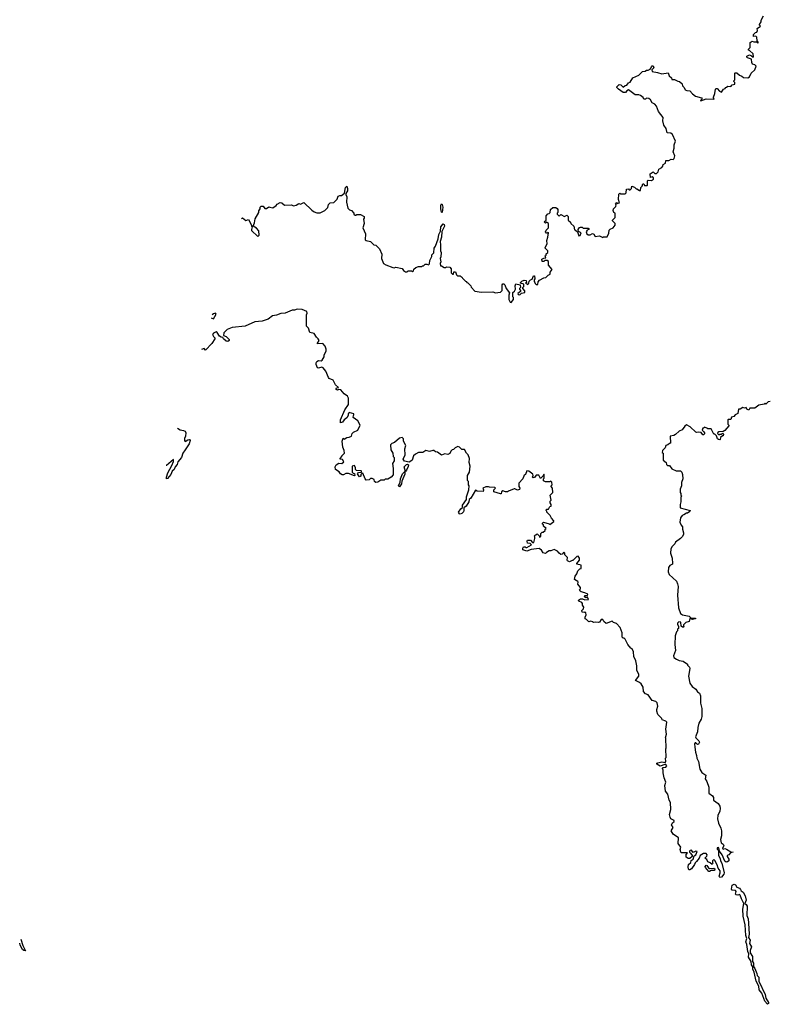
# Model space of a CAD drawing. Extents: x 2528705 to 2678277, y 911730 to 1023331.
# Tile 1 of 241: x 2528705 to 2537485, y 914294 to 925820. Entities that reach past the tile are written whole.
import ezdxf

# ---------------------------------------------------------------- set-up
doc = ezdxf.new("R2010")
doc.units = 0

msp = doc.modelspace()

# ---------------------------------------------------------------- linework, layer by layer
at = {"layer": '0CON20XD'}
for points in [[(2536486, 925026), (2536501, 925001), (2536521, 924991), (2536556, 924986), (2536585, 924952), (2536620, 924925), (2536690, 924905), (2536698, 924892), (2536680, 924875), (2536685, 924870), (2536747, 924893), (2536835, 924890), (2536840, 924895), (2536830, 924905), (2536830, 924915), (2536848, 924955), (2536853, 925005), (2536864, 925016), (2536876, 925016), (2536900, 924985), (2536925, 924972), (2536950, 925005), (2536970, 925015), (2536972, 925028), (2536985, 925030), (2536998, 925042), (2537035, 925040), (2537052, 925058), (2537080, 925065), (2537080, 925085), (2537070, 925095), (2537070, 925105), (2537080, 925115), (2537080, 925195), (2537085, 925200), (2537105, 925200), (2537135, 925170), (2537165, 925160), (2537183, 925143), (2537235, 925140), (2537255, 925150), (2537273, 925195), (2537317, 925233), (2537330, 925275), (2537315, 925290), (2537290, 925300), (2537281, 925321), (2537278, 925358), (2537230, 925375), (2537223, 925383), (2537223, 925395), (2537255, 925408), (2537278, 925398), (2537295, 925380), (2537300, 925385), (2537295, 925420), (2537255, 925460), (2537240, 925465), (2537240, 925475), (2537260, 925495), (2537260, 925555), (2537285, 925568), (2537305, 925560), (2537335, 925560), (2537345, 925550), (2537360, 925555), (2537342, 925572), (2537340, 925615), (2537327, 925627), (2537300, 925625), (2537300, 925645), (2537325, 925670), (2537340, 925675), (2537348, 925695), (2537343, 925717), (2537380, 925745), (2537370, 925755), (2537370, 925765), (2537390, 925795), (2537390, 925815), (2537418, 925865)], [(2531304, 923489), (2531315, 923500), (2531355, 923470), (2531385, 923480), (2531420, 923415), (2531420, 923405), (2531430, 923395), (2531420, 923365), (2531422, 923352), (2531495, 923282), (2531512, 923298), (2531507, 923347), (2531478, 923378), (2531440, 923405), (2531456, 923444), (2531465, 923490), (2531508, 923565), (2531508, 923582), (2531522, 923605), (2531522, 923625), (2531535, 923638), (2531555, 923638), (2531575, 923610), (2531595, 923610), (2531625, 923630), (2531634, 923624), (2531672, 923618), (2531710, 923645), (2531721, 923659), (2531755, 923680), (2531777, 923677), (2531805, 923650), (2531883, 923653), (2531915, 923642), (2531945, 923650), (2531975, 923667), (2531995, 923662), (2532035, 923682), (2532125, 923592), (2532155, 923572), (2532185, 923558), (2532225, 923558), (2532280, 923585), (2532315, 923620), (2532323, 923657), (2532340, 923675), (2532385, 923682), (2532425, 923720), (2532437, 923753), (2532455, 923762), (2532475, 923762), (2532509, 923791), (2532523, 923857), (2532535, 923872), (2532546, 923846), (2532544, 923815), (2532527, 923785), (2532527, 923775), (2532536, 923745), (2532534, 923685), (2532550, 923615), (2532570, 923595), (2532590, 923585), (2532620, 923555), (2532620, 923545), (2532635, 923530), (2532645, 923530), (2532655, 923540), (2532695, 923540), (2532740, 923515), (2532740, 923495), (2532732, 923485), (2532740, 923435), (2532723, 923385), (2532757, 923315), (2532753, 923243), (2532764, 923234), (2532814, 923224), (2532854, 923184), (2532875, 923180), (2532919, 923139), (2532948, 923075), (2532942, 923025), (2532968, 922968), (2532995, 922950), (2533075, 922918), (2533093, 922917), (2533110, 922925), (2533185, 922908), (2533200, 922885), (2533225, 922870), (2533245, 922870), (2533255, 922880), (2533295, 922880), (2533305, 922870), (2533318, 922882), (2533322, 922898), (2533345, 922920), (2533375, 922930), (2533415, 922930), (2533425, 922940), (2533435, 922940), (2533455, 922960), (2533475, 922960), (2533495, 922950), (2533507, 922963), (2533508, 923002), (2533532, 923048), (2533533, 923067), (2533555, 923090), (2533558, 923145), (2533575, 923168), (2533607, 923253), (2533614, 923306), (2533634, 923345), (2533637, 923395), (2533665, 923430), (2533675, 923424), (2533681, 923405), (2533649, 923341), (2533647, 923273), (2533629, 923225), (2533635, 923185), (2533634, 923114), (2533640, 923095), (2533638, 923045), (2533630, 923025), (2533638, 922985), (2533630, 922965), (2533635, 922940), (2533645, 922940), (2533675, 922920), (2533695, 922920), (2533705, 922928), (2533745, 922922), (2533760, 922905), (2533760, 922855), (2533775, 922840), (2533788, 922842), (2533792, 922868), (2533808, 922868), (2533820, 922835), (2533832, 922822), (2533865, 922820), (2533875, 922810), (2533885, 922810), (2533890, 922795), (2533925, 922760), (2533940, 922755), (2533942, 922742), (2533955, 922740), (2533990, 922705), (2533995, 922690), (2534035, 922642), (2534115, 922629), (2534245, 922634), (2534277, 922623), (2534305, 922628), (2534335, 922632), (2534358, 922652), (2534358, 922715), (2534365, 922730), (2534375, 922730), (2534387, 922715), (2534402, 922672), (2534442, 922622), (2534433, 922595), (2534433, 922545), (2534448, 922515), (2534462, 922508), (2534490, 922545), (2534487, 922567), (2534480, 922575), (2534480, 922625), (2534499, 922641), (2534512, 922665), (2534508, 922705), (2534515, 922728), (2534568, 922718), (2534570, 922685), (2534560, 922675), (2534560, 922665), (2534572, 922652), (2534572, 922638), (2534540, 922615), (2534542, 922602), (2534565, 922600), (2534583, 922617), (2534620, 922625), (2534620, 922645), (2534600, 922675), (2534600, 922685), (2534610, 922695), (2534610, 922725), (2534570, 922735), (2534570, 922745), (2534585, 922760), (2534615, 922770), (2534638, 922768), (2534640, 922745), (2534630, 922735), (2534655, 922720), (2534670, 922735), (2534672, 922758), (2534690, 922775), (2534708, 922782), (2534725, 922820), (2534735, 922820), (2534738, 922785), (2534730, 922775), (2534730, 922755), (2534740, 922745), (2534742, 922732), (2534755, 922720), (2534775, 922720), (2534778, 922752), (2534795, 922770), (2534845, 922798), (2534867, 922803), (2534895, 922830), (2534918, 922842), (2534920, 922865), (2534940, 922895), (2534900, 922945), (2534898, 922988), (2534885, 923000), (2534855, 923000), (2534845, 922990), (2534825, 922990), (2534820, 923015), (2534845, 923030), (2534868, 923032), (2534860, 923055), (2534870, 923065), (2534872, 923078), (2534890, 923095), (2534890, 923115), (2534860, 923145), (2534860, 923155), (2534882, 923195), (2534880, 923235), (2534893, 923275), (2534900, 923325), (2534895, 923330), (2534885, 923320), (2534875, 923320), (2534862, 923335), (2534870, 923355), (2534900, 923385), (2534898, 923435), (2534875, 923450), (2534865, 923440), (2534850, 923455), (2534870, 923475), (2534870, 923525), (2534892, 923548), (2534905, 923550), (2534920, 923565), (2534922, 923598), (2534948, 923622), (2534985, 923620), (2535000, 923610), (2535007, 923597), (2535010, 923565), (2535000, 923555), (2535000, 923545), (2535022, 923522), (2535045, 923538), (2535085, 923518), (2535115, 923530), (2535130, 923515), (2535130, 923475), (2535155, 923450), (2535160, 923435), (2535194, 923404), (2535205, 923360), (2535217, 923357), (2535238, 923338), (2535255, 923290), (2535270, 923295), (2535280, 923325), (2535252, 923342), (2535248, 923365), (2535261, 923389), (2535275, 923393), (2535292, 923392), (2535305, 923380), (2535365, 923380), (2535370, 923375), (2535370, 923365), (2535352, 923358), (2535342, 923335), (2535348, 923315), (2535365, 923302), (2535385, 923302), (2535415, 923318), (2535428, 923308), (2535445, 923282), (2535495, 923290), (2535535, 923272), (2535545, 923280), (2535585, 923280), (2535607, 923323), (2535610, 923355), (2535622, 923368), (2535655, 923382), (2535678, 923415), (2535680, 923435), (2535650, 923465), (2535650, 923475), (2535680, 923505), (2535680, 923555), (2535663, 923563), (2535658, 923585), (2535662, 923605), (2535688, 923635), (2535690, 923655), (2535682, 923668), (2535695, 923680), (2535705, 923670), (2535730, 923675), (2535718, 923715), (2535722, 923778), (2535735, 923790), (2535745, 923780), (2535798, 923782), (2535810, 923795), (2535812, 923838), (2535835, 923840), (2535845, 923830), (2535855, 923830), (2535870, 923845), (2535875, 923870), (2535905, 923860), (2535925, 923840), (2535935, 923840), (2535965, 923820), (2535978, 923822), (2535980, 923855), (2535997, 923873), (2536002, 923898), (2536015, 923900), (2536025, 923880), (2536055, 923880), (2536060, 923885), (2536060, 923935), (2536065, 923940), (2536105, 923938), (2536130, 923955), (2536128, 923968), (2536115, 923980), (2536092, 923972), (2536090, 924015), (2536125, 924040), (2536145, 924020), (2536165, 924020), (2536185, 924040), (2536191, 924069), (2536225, 924088), (2536238, 924105), (2536240, 924125), (2536268, 924142), (2536275, 924170), (2536307, 924173), (2536335, 924188), (2536358, 924182), (2536370, 924195), (2536378, 924225), (2536358, 924275), (2536372, 924318), (2536372, 924355), (2536387, 924397), (2536350, 924475), (2536332, 924492), (2536290, 924495), (2536278, 924545), (2536248, 924585), (2536238, 924635), (2536242, 924675), (2536188, 924745), (2536165, 924808), (2536143, 924833), (2536115, 924848), (2536093, 924883), (2536075, 924898), (2536045, 924900), (2536035, 924890), (2536015, 924890), (2536008, 924908), (2535975, 924932), (2535955, 924942), (2535915, 924940), (2535835, 924998), (2535815, 924988), (2535801, 924969), (2535775, 924967), (2535720, 925005), (2535700, 925025), (2535700, 925035), (2535725, 925060), (2535747, 925057), (2535775, 925030), (2535795, 925050), (2535817, 925053), (2535835, 925080), (2535855, 925090), (2535885, 925140), (2535955, 925170), (2535998, 925212), (2536032, 925218), (2536045, 925230), (2536065, 925230), (2536088, 925242), (2536102, 925258), (2536105, 925270), (2536115, 925280), (2536125, 925280), (2536132, 925258), (2536108, 925235), (2536112, 925212), (2536175, 925202), (2536225, 925188), (2536299, 925199), (2536313, 925163), (2536338, 925138), (2536345, 925120), (2536375, 925120), (2536415, 925100), (2536435, 925098), (2536465, 925070), (2536470, 925045), (2536486, 925026)], [(2533655, 923564), (2533645, 923566), (2533636, 923606), (2533636, 923645), (2533645, 923664), (2533655, 923658), (2533662, 923625), (2533655, 923564)], [(2535865, 918463), (2535828, 918505), (2535795, 918570), (2535785, 918580), (2535772, 918582), (2535763, 918593), (2535762, 918642), (2535738, 918705), (2535695, 918752), (2535660, 918765), (2535645, 918780), (2535573, 918753), (2535548, 918775), (2535535, 918800), (2535515, 918798), (2535495, 918768), (2535486, 918764), (2535445, 918768), (2535425, 918763), (2535415, 918772), (2535395, 918778), (2535373, 918773), (2535345, 918800), (2535330, 918805), (2535330, 918825), (2535342, 918855), (2535337, 918877), (2535325, 918888), (2535315, 918882), (2535292, 918885), (2535288, 918905), (2535308, 918925), (2535312, 918945), (2535298, 918965), (2535298, 918985), (2535289, 918999), (2535255, 919012), (2535252, 919025), (2535275, 919040), (2535299, 919039), (2535325, 919028), (2535367, 919033), (2535355, 919060), (2535335, 919052), (2535322, 919065), (2535325, 919078), (2535355, 919080), (2535360, 919095), (2535325, 919112), (2535281, 919121), (2535271, 919131), (2535262, 919145), (2535272, 919158), (2535272, 919175), (2535243, 919213), (2535247, 919235), (2535242, 919245), (2535202, 919265), (2535210, 919305), (2535232, 919335), (2535243, 919367), (2535265, 919390), (2535280, 919395), (2535280, 919435), (2535230, 919445), (2535230, 919455), (2535262, 919495), (2535262, 919515), (2535255, 919530), (2535245, 919540), (2535232, 919538), (2535185, 919490), (2535175, 919490), (2535145, 919472), (2535122, 919485), (2535118, 919495), (2535120, 919525), (2535090, 919555), (2535090, 919575), (2535077, 919587), (2535058, 919562), (2535045, 919560), (2535024, 919574), (2535005, 919600), (2534965, 919617), (2534925, 919602), (2534905, 919602), (2534877, 919583), (2534865, 919570), (2534835, 919580), (2534815, 919610), (2534789, 919629), (2534695, 919620), (2534645, 919600), (2534600, 919615), (2534600, 919635), (2534605, 919648), (2534625, 919650), (2534633, 919643), (2534647, 919643), (2534698, 919672), (2534685, 919690), (2534652, 919692), (2534648, 919715), (2534653, 919727), (2534687, 919727), (2534712, 919702), (2534728, 919702), (2534740, 919745), (2534740, 919765), (2534730, 919775), (2534745, 919790), (2534755, 919790), (2534765, 919800), (2534788, 919778), (2534792, 919762), (2534808, 919772), (2534810, 919805), (2534825, 919820), (2534838, 919822), (2534858, 919842), (2534860, 919855), (2534870, 919865), (2534842, 919892), (2534840, 919905), (2534830, 919915), (2534830, 919925), (2534842, 919938), (2534905, 919920), (2534915, 919910), (2534960, 919945), (2534960, 919955), (2534933, 919983), (2534918, 920018), (2534880, 920055), (2534880, 920065), (2534870, 920075), (2534875, 920090), (2534898, 920092), (2534915, 920120), (2534930, 920125), (2534930, 920145), (2534920, 920165), (2534920, 920185), (2534930, 920195), (2534920, 920255), (2534950, 920285), (2534946, 920336), (2534930, 920355), (2534930, 920365), (2534940, 920375), (2534938, 920408), (2534925, 920420), (2534915, 920412), (2534865, 920412), (2534842, 920422), (2534840, 920445), (2534850, 920455), (2534850, 920495), (2534845, 920500), (2534838, 920482), (2534805, 920450), (2534785, 920490), (2534755, 920490), (2534735, 920460), (2534718, 920458), (2534710, 920465), (2534718, 920485), (2534715, 920500), (2534670, 920535), (2534645, 920540), (2534630, 920495), (2534615, 920490), (2534598, 920445), (2534552, 920395), (2534552, 920355), (2534562, 920335), (2534559, 920321), (2534535, 920312), (2534505, 920330), (2534495, 920330), (2534432, 920302), (2534417, 920293), (2534395, 920292), (2534364, 920306), (2534350, 920295), (2534345, 920270), (2534335, 920270), (2534260, 920295), (2534260, 920315), (2534280, 920335), (2534270, 920345), (2534207, 920347), (2534195, 920352), (2534165, 920350), (2534130, 920335), (2534138, 920315), (2534132, 920298), (2534065, 920300), (2534045, 920312), (2533991, 920219), (2533971, 920205), (2533964, 920176), (2533936, 920124), (2533909, 920105), (2533909, 920075), (2533902, 920058), (2533882, 920038), (2533865, 920031), (2533855, 920036), (2533844, 920055), (2533874, 920096), (2533891, 920109), (2533893, 920137), (2533940, 920205), (2533937, 920235), (2533966, 920316), (2533968, 920365), (2533960, 920375), (2533960, 920415), (2533950, 920425), (2533950, 920485), (2533972, 920525), (2533980, 920595), (2533969, 920635), (2533972, 920685), (2533958, 920728), (2533940, 920745), (2533915, 920790), (2533885, 920790), (2533857, 920817), (2533835, 920822), (2533805, 920808), (2533785, 920788), (2533770, 920785), (2533755, 920770), (2533745, 920742), (2533721, 920729), (2533685, 920738), (2533645, 920722), (2533597, 920757), (2533575, 920762), (2533556, 920776), (2533545, 920779), (2533505, 920767), (2533478, 920772), (2533464, 920776), (2533426, 920754), (2533375, 920752), (2533340, 920735), (2533318, 920715), (2533303, 920665), (2533276, 920644), (2533265, 920641), (2533211, 920651), (2533198, 920675), (2533220, 920725), (2533218, 920795), (2533228, 920835), (2533202, 920885), (2533200, 920915), (2533185, 920930), (2533155, 920920), (2533095, 920870), (2533062, 920858), (2533050, 920845), (2533053, 920783), (2533077, 920747), (2533080, 920705), (2533090, 920695), (2533090, 920655), (2533070, 920625), (2533080, 920565), (2533078, 920492), (2533056, 920464), (2533017, 920443), (2532985, 920440), (2532975, 920430), (2532935, 920430), (2532900, 920405), (2532875, 920402), (2532862, 920415), (2532858, 920438), (2532835, 920450), (2532815, 920450), (2532797, 920433), (2532765, 920430), (2532750, 920445), (2532725, 920510), (2532712, 920508), (2532700, 920495), (2532700, 920475), (2532685, 920470), (2532660, 920505), (2532675, 920520), (2532708, 920522), (2532710, 920535), (2532705, 920540), (2532652, 920542), (2532640, 920555), (2532640, 920575), (2532625, 920600), (2532600, 920595), (2532600, 920525), (2532612, 920512), (2532628, 920508), (2532630, 920485), (2532625, 920480), (2532555, 920508), (2532525, 920508), (2532497, 920493), (2532483, 920493), (2532464, 920504), (2532446, 920526), (2532406, 920556), (2532400, 920585), (2532411, 920609), (2532445, 920628), (2532480, 920625), (2532500, 920645), (2532485, 920670), (2532460, 920675), (2532460, 920685), (2532480, 920705), (2532480, 920715), (2532510, 920745), (2532507, 920777), (2532490, 920815), (2532482, 920885), (2532495, 920920), (2532505, 920910), (2532535, 920930), (2532566, 920934), (2532590, 920945), (2532600, 920975), (2532615, 920990), (2532666, 921014), (2532692, 921075), (2532666, 921126), (2532610, 921165), (2532613, 921187), (2532620, 921195), (2532618, 921208), (2532565, 921220), (2532552, 921205), (2532552, 921188), (2532535, 921158), (2532504, 921136), (2532485, 921108), (2532462, 921102), (2532464, 921135), (2532514, 921255), (2532558, 921315), (2532555, 921390), (2532545, 921412), (2532505, 921442), (2532465, 921488), (2532445, 921490), (2532427, 921483), (2532408, 921495), (2532415, 921510), (2532440, 921515), (2532406, 921546), (2532375, 921602), (2532331, 921621), (2532322, 921632), (2532289, 921705), (2532260, 921745), (2532245, 921751), (2532205, 921740), (2532192, 921745), (2532178, 921785), (2532178, 921805), (2532185, 921818), (2532205, 921830), (2532235, 921827), (2532247, 921835), (2532272, 921875), (2532270, 921895), (2532296, 921944), (2532296, 921964), (2532285, 921998), (2532255, 922030), (2532194, 922024), (2532192, 922035), (2532212, 922065), (2532202, 922085), (2532182, 922102), (2532155, 922147), (2532105, 922158), (2532088, 922208), (2532063, 922233), (2532066, 922364), (2532072, 922385), (2532068, 922405), (2532015, 922426), (2531955, 922432), (2531922, 922418), (2531895, 922418), (2531815, 922383), (2531765, 922381), (2531715, 922361), (2531665, 922354), (2531615, 922316), (2531545, 922291), (2531458, 922282), (2531345, 922234), (2531195, 922216), (2531135, 922192), (2531097, 922155), (2531093, 922123), (2531125, 922111), (2531157, 922077), (2531160, 922065), (2531145, 922054), (2531125, 922058), (2531093, 922085), (2531085, 922100), (2531065, 922103), (2531045, 922117), (2531018, 922158), (2531005, 922168), (2530975, 922152), (2530963, 922135), (2530975, 922110), (2530990, 922095), (2530990, 922085), (2530955, 922030), (2530883, 921953), (2530865, 921970), (2530836, 921960)], [(2530949, 922329), (2530975, 922320), (2531005, 922372), (2531000, 922385), (2530975, 922376), (2530960, 922364)], [(2537495, 921350), (2537473, 921347), (2537445, 921320), (2537435, 921330), (2537425, 921320), (2537363, 921307), (2537315, 921272), (2537258, 921272), (2537245, 921250), (2537222, 921262), (2537215, 921280), (2537193, 921273), (2537175, 921280), (2537145, 921260), (2537125, 921260), (2537115, 921210), (2537084, 921196), (2537070, 921175), (2537042, 921168), (2537035, 921140), (2537005, 921140), (2537000, 921135), (2537000, 921085), (2537010, 921075), (2537010, 921065), (2536965, 921010), (2536945, 921000), (2536893, 920997), (2536882, 920988), (2536880, 920975), (2536895, 920960), (2536905, 920970), (2536925, 920970), (2536935, 920980), (2536950, 920965), (2536945, 920950), (2536935, 920950), (2536912, 920928), (2536910, 920905), (2536905, 920902), (2536890, 920905), (2536880, 920915), (2536868, 920948), (2536848, 920968), (2536835, 920970), (2536805, 921030), (2536765, 921030), (2536755, 921040), (2536725, 921050), (2536715, 921040), (2536705, 921040), (2536700, 921015), (2536720, 920995), (2536728, 920975), (2536715, 920960), (2536705, 920960), (2536688, 920988), (2536655, 920992), (2536635, 920988), (2536625, 920992), (2536560, 921055), (2536515, 921078), (2536495, 921060), (2536465, 921018), (2536430, 921005), (2536386, 920964), (2536367, 920953), (2536322, 920945), (2536328, 920862), (2536315, 920860), (2536297, 920843), (2536274, 920836), (2536265, 920810), (2536233, 920777), (2536230, 920755), (2536240, 920745), (2536240, 920665), (2536278, 920638), (2536282, 920612), (2536293, 920603), (2536315, 920600), (2536345, 920562), (2536395, 920540), (2536445, 920540), (2536460, 920525), (2536470, 920495), (2536472, 920445), (2536458, 920402), (2536458, 920365), (2536440, 920325), (2536440, 920285), (2536450, 920275), (2536450, 920255), (2536458, 920245), (2536450, 920225), (2536450, 920175), (2536440, 920145), (2536440, 920105), (2536558, 920075), (2536556, 920064), (2536527, 920043), (2536515, 920042), (2536485, 920022), (2536464, 920016), (2536443, 919987), (2536438, 919938), (2536453, 919903), (2536468, 919885), (2536468, 919855), (2536480, 919815), (2536480, 919795), (2536465, 919768), (2536445, 919748), (2536387, 919703), (2536378, 919685), (2536348, 919655), (2536332, 919625), (2536328, 919575), (2536347, 919515), (2536352, 919455), (2536350, 919445), (2536321, 919429), (2536303, 919407), (2536302, 919355), (2536314, 919324), (2536398, 919248), (2536410, 919215), (2536416, 919185), (2536411, 919085), (2536420, 918935), (2536445, 918870), (2536470, 918855), (2536547, 918837), (2536565, 918820), (2536620, 918815), (2536622, 918805), (2536585, 918800), (2536555, 918810), (2536547, 918775), (2536506, 918764), (2536482, 918738), (2536480, 918725), (2536488, 918715), (2536482, 918708), (2536468, 918708), (2536452, 918722), (2536447, 918767), (2536425, 918770), (2536410, 918755), (2536408, 918745), (2536420, 918715), (2536420, 918695), (2536410, 918685), (2536410, 918665), (2536400, 918655), (2536384, 918606), (2536378, 918505), (2536387, 918437), (2536363, 918375), (2536368, 918355), (2536400, 918335), (2536430, 918320), (2536475, 918310), (2536527, 918277), (2536528, 918265), (2536550, 918240), (2536556, 918225), (2536539, 918135), (2536554, 918055), (2536583, 918013), (2536625, 917982), (2536645, 917951), (2536666, 917935), (2536681, 917905), (2536679, 917819), (2536693, 917755), (2536696, 917665), (2536688, 917632), (2536660, 917585), (2536646, 917535), (2536644, 917485), (2536620, 917425), (2536623, 917413), (2536659, 917379), (2536666, 917364), (2536655, 917340), (2536645, 917337), (2536625, 917353), (2536615, 917353), (2536610, 917345), (2536612, 917305), (2536619, 917245), (2536634, 917205), (2536637, 917175), (2536655, 917135), (2536671, 917045), (2536695, 917007), (2536742, 916975), (2536734, 916935), (2536755, 916902), (2536777, 916835), (2536777, 916765), (2536820, 916735), (2536830, 916715), (2536832, 916682), (2536885, 916643), (2536904, 916614), (2536909, 916585), (2536906, 916555), (2536881, 916505), (2536877, 916467), (2536890, 916415), (2536919, 916355), (2536926, 916326), (2536926, 916265), (2536914, 916225), (2536922, 916185), (2536945, 916169), (2536952, 916155), (2536938, 916118), (2536945, 916112), (2536965, 916117), (2536985, 916110), (2537035, 916080), (2537060, 916075), (2537032, 916068), (2537010, 916045), (2536990, 916035), (2536990, 916025), (2537010, 915995), (2537010, 915975), (2536995, 915960), (2536978, 915958), (2536965, 915970), (2536934, 916044), (2536900, 916085), (2536893, 916125), (2536885, 916131), (2536873, 916127), (2536875, 916112), (2536890, 916095), (2536891, 916035), (2536911, 916001), (2536915, 915973), (2536930, 915945), (2536955, 915835), (2536954, 915816), (2536926, 915784), (2536905, 915780), (2536900, 915785), (2536897, 915795), (2536909, 915835), (2536908, 915855), (2536886, 915886), (2536875, 915928), (2536848, 915978), (2536835, 915990), (2536820, 915975), (2536818, 915955), (2536822, 915945), (2536815, 915932), (2536791, 915951), (2536765, 915960), (2536755, 915990), (2536730, 916005), (2536755, 916030), (2536758, 916045), (2536745, 916058), (2536715, 916058), (2536676, 916035), (2536664, 916005), (2536634, 915966), (2536615, 915952), (2536609, 915931), (2536572, 915878), (2536555, 915868), (2536545, 915868), (2536538, 915875), (2536533, 915905), (2536538, 915932), (2536567, 915955), (2536571, 915979), (2536594, 915995), (2536606, 916034), (2536625, 916045), (2536641, 916081), (2536624, 916086), (2536595, 916070), (2536575, 916100), (2536560, 916095), (2536550, 916085), (2536550, 916075), (2536562, 916065), (2536580, 916035), (2536580, 916025), (2536555, 916000), (2536535, 916002), (2536512, 916015), (2536513, 916047), (2536528, 916068), (2536457, 916067), (2536448, 916075), (2536446, 916096), (2536440, 916105), (2536448, 916135), (2536418, 916175), (2536422, 916242), (2536360, 916285), (2536337, 916325), (2536360, 916365), (2536338, 916395), (2536351, 916419), (2536372, 916435), (2536372, 916445), (2536330, 916465), (2536322, 916485), (2536318, 916515), (2536333, 916575), (2536329, 916655), (2536313, 916685), (2536296, 916755), (2536271, 916791), (2536263, 916855), (2536272, 916895), (2536253, 916945), (2536240, 917005), (2536242, 917035), (2536233, 917055), (2536242, 917065), (2536275, 917072), (2536286, 917085), (2536275, 917100), (2536262, 917102), (2536205, 917082), (2536167, 917105), (2536168, 917115), (2536179, 917121), (2536225, 917132), (2536264, 917126), (2536273, 917135), (2536270, 917175), (2536277, 917185), (2536273, 917285), (2536278, 917295), (2536272, 917405), (2536268, 917415), (2536280, 917455), (2536274, 917514), (2536286, 917595), (2536275, 917608), (2536230, 917625), (2536225, 917640), (2536180, 917685), (2536168, 917725), (2536168, 917745), (2536180, 917785), (2536170, 917825), (2536157, 917837), (2536115, 917852), (2536066, 917916), (2536035, 917930), (2536013, 917955), (2536007, 918005), (2535983, 918045), (2535965, 918063), (2535918, 918085), (2535956, 918134), (2535956, 918155), (2535932, 918205), (2535934, 918256), (2535920, 918315), (2535898, 918365), (2535895, 918420), (2535877, 918455), (2535865, 918463)], [(2530554, 921038), (2530585, 921020), (2530625, 921013), (2530645, 921002), (2530652, 920985), (2530647, 920945), (2530634, 920916), (2530634, 920894), (2530645, 920884), (2530675, 920901), (2530694, 920904), (2530702, 920902), (2530703, 920893), (2530692, 920855), (2530644, 920786), (2530616, 920745), (2530601, 920695), (2530557, 920645), (2530551, 920615), (2530526, 920585), (2530514, 920555), (2530492, 920535), (2530475, 920495), (2530435, 920450), (2530425, 920447), (2530424, 920465), (2530442, 920515), (2530488, 920602), (2530505, 920650), (2530505, 920670), (2530425, 920602), (2530421, 920603)], [(2533225, 920532), (2533208, 920585), (2533235, 920613), (2533246, 920616), (2533258, 920608), (2533255, 920590), (2533236, 920545), (2533225, 920532)], [(2533155, 920350), (2533143, 920365), (2533163, 920405), (2533164, 920446), (2533187, 920505), (2533215, 920530), (2533215, 920500), (2533183, 920417), (2533179, 920385), (2533155, 920350)], [(2536785, 915848), (2536775, 915848), (2536737, 915895), (2536733, 915907), (2536745, 915922), (2536755, 915920), (2536771, 915891), (2536783, 915883), (2536835, 915888), (2536848, 915878), (2536845, 915862), (2536805, 915862), (2536785, 915848)], [(2537465, 914294), (2537432, 914332), (2537396, 914425), (2537367, 914465), (2537361, 914505), (2537331, 914565), (2537309, 914669), (2537291, 914705), (2537291, 914731), (2537275, 914755), (2537274, 914794), (2537242, 914845), (2537246, 914885), (2537233, 914913), (2537223, 914993), (2537211, 915025), (2537222, 915065), (2537209, 915099), (2537201, 915225), (2537179, 915325), (2537176, 915406), (2537188, 915475), (2537158, 915528), (2537145, 915571), (2537135, 915578), (2537115, 915572), (2537096, 915576), (2537090, 915585), (2537096, 915614), (2537089, 915625), (2537049, 915629), (2537041, 915641), (2537050, 915690), (2537075, 915700), (2537091, 915691), (2537105, 915664), (2537135, 915652), (2537147, 915637), (2537155, 915622), (2537177, 915607), (2537203, 915563), (2537214, 915515), (2537200, 915475), (2537215, 915464), (2537224, 915444), (2537223, 915335), (2537236, 915295), (2537242, 915242), (2537249, 915115), (2537241, 915075), (2537260, 915045), (2537253, 915005), (2537277, 914965), (2537262, 914925), (2537262, 914895), (2537287, 914855), (2537289, 914795), (2537299, 914775), (2537300, 914735), (2537317, 914715), (2537340, 914655), (2537343, 914633), (2537361, 914611), (2537364, 914565), (2537438, 914408), (2537446, 914365), (2537477, 914317), (2537475, 914302), (2537465, 914294)], [(2528719, 915056), (2528743, 914983), (2528775, 914921), (2528755, 914925), (2528739, 914935), (2528709, 914985), (2528705, 915010)]]:
    msp.add_lwpolyline(points, dxfattribs=at)

doc.saveas('drawing.dxf')
